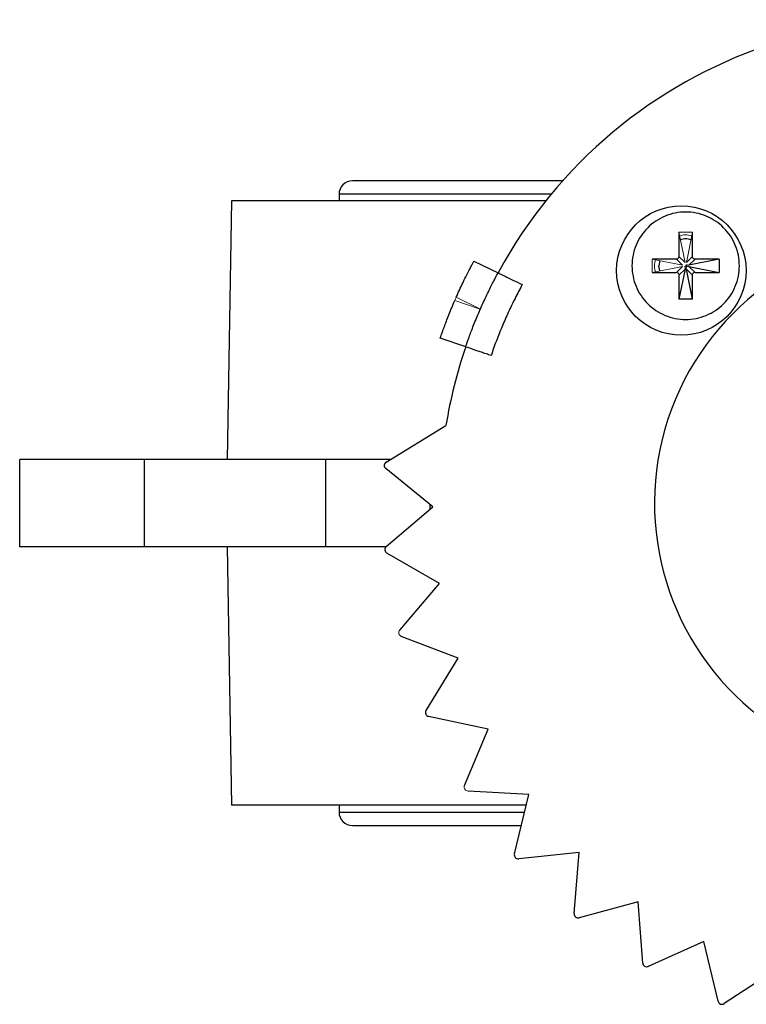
# Model space of a CAD drawing. Header units: millimetres. Extents: x 277 to 1167, y -325 to 554.
# Tile 2 of 13: x 550 to 604, y -187 to -114. Entities that reach past the tile are written whole.
import ezdxf

# ---------------------------------------------------------------- set-up
doc = ezdxf.new("R2010")
doc.units = ezdxf.units.MM

msp = doc.modelspace()

# ---------------------------------------------------------------- linework, layer by layer
at = {"color": 7, "linetype": 'Continuous', "lineweight": 25}
for p, q in [((590.544, -125.688), (574.877, -125.688)), ((573.877, -126.688), (573.877, -127.188)), ((565.877, -127.188), (565.541, -146.438)), ((589.274, -127.188), (565.877, -127.188)), ((599.199, -129.51), (599.199, -131.316)), ((600.199, -131.316), (600.199, -129.51)), ((583.926, -131.658), (585.725, -132.537)), ((599.005, -131.51), (597.199, -131.51)), ((597.776, -131.625), (597.699, -132.01)), ((602.199, -131.51), (599.942, -131.961)), ((602.199, -131.51), (600.393, -131.51)), ((602.199, -131.51), (602.199, -132.51)), ((597.199, -132.51), (599.005, -132.51)), ((597.776, -132.395), (597.699, -132.01)), ((599.651, -132.253), (599.199, -134.51)), ((599.199, -132.704), (599.199, -134.51)), ((599.699, -132.01), (599.769, -132.08)), ((600.199, -134.51), (599.748, -132.253)), ((599.942, -132.059), (602.199, -132.51)), ((600.199, -134.51), (600.199, -132.704)), ((600.393, -132.51), (602.199, -132.51)), ((600.199, -134.51), (599.199, -134.51)), ((583.31, -138.049), (581.417, -137.403)), ((577.385, -146.628), (581.843, -143.912)), ((559.361, -146.438), (550.089, -146.438)), ((550.089, -152.938), (550.089, -146.438)), ((572.861, -146.438), (559.361, -146.438)), ((559.361, -146.438), (559.361, -152.938)), ((577.698, -146.438), (572.861, -146.438)), ((572.861, -146.438), (572.861, -152.938)), ((580.873, -149.97), (577.352, -147.118)), ((577.399, -152.922), (580.873, -149.97)), ((559.361, -152.938), (550.089, -152.938)), ((572.861, -152.938), (559.361, -152.938)), ((565.541, -152.938), (565.877, -172.188)), ((577.382, -152.938), (572.861, -152.938)), ((581.367, -155.677), (577.443, -153.411)), ((578.397, -159.136), (581.367, -155.677)), ((582.747, -161.236), (578.517, -159.612)), ((580.355, -165.118), (582.747, -161.236)), ((584.98, -166.511), (580.548, -165.569)), ((583.224, -170.719), (584.98, -166.511)), ((588.01, -171.372), (583.486, -171.134)), ((586.935, -175.803), (588.01, -171.372)), ((587.812, -172.188), (565.877, -172.188)), ((573.877, -172.188), (573.877, -172.688)), ((574.877, -173.688), (587.448, -173.688)), ((591.764, -175.699), (587.258, -176.172)), ((591.395, -180.244), (591.764, -175.699)), ((596.149, -179.385), (591.772, -180.558)), ((596.495, -183.932), (596.149, -179.385)), ((601.056, -182.341), (596.916, -184.183)), ((602.109, -186.777), (601.056, -182.341)), ((605.557, -185.016), (602.564, -186.959))]:
    msp.add_line(p, q, dxfattribs=at)
at = {"color": 8, "linetype": 'Continuous', "lineweight": 25}
for p, q in [((589.682, -126.688), (573.877, -126.688)), ((580.65, -149.789), (580.65, -150.159)), ((573.877, -172.688), (587.691, -172.688))]:
    msp.add_line(p, q, dxfattribs=at)
at = {"color": 144, "linetype": 'Continuous', "lineweight": 18}
for p, q in [((599.199, -129.51), (600.199, -129.51)), ((599.199, -129.51), (599.651, -131.767)), ((599.748, -131.767), (600.199, -129.51)), ((597.199, -132.51), (597.199, -131.51)), ((599.457, -131.961), (597.199, -131.51)), ((599.005, -131.51), (599.457, -131.961)), ((599.651, -131.767), (599.199, -131.316)), ((599.769, -131.94), (599.699, -132.01)), ((600.199, -131.316), (599.748, -131.767)), ((599.942, -131.961), (600.393, -131.51)), ((597.199, -132.51), (599.457, -132.059)), ((599.457, -132.059), (599.005, -132.51)), ((599.199, -132.704), (599.651, -132.253)), ((599.629, -132.08), (599.699, -132.01)), ((599.748, -132.253), (600.199, -132.704)), ((600.393, -132.51), (599.942, -132.059)), ((584.398, -135.251), (582.499, -134.602)), ((582.608, -134.353), (584.407, -135.232)), ((584.407, -135.232), (584.398, -135.251))]:
    msp.add_line(p, q, dxfattribs=at)
at = {"color": 7, "linetype": 'Continuous', "lineweight": 25}
msp.add_circle((599.375, -132.369), 4.82, dxfattribs=at)
for centre, radius, start, end in [((617.377, -149.688), 36, 341.13802, 151.54902), ((574.877, -126.688), 1, 90, 180), ((617.377, -149.688), 20, 309.7887, 232.42433), ((617.377, -149.688), 36, 161.13802, 170.76737), ((577.541, -146.885), 0.3, 121.35688, 230.99459), ((577.593, -153.151), 0.3, 130.35688, 239.99459), ((580.61, -165.275), 0.3, 148.35688, 257.99459), ((574.877, -172.688), 1, 180, 270), ((587.227, -175.874), 0.3, 166.35688, 275.99459), ((591.694, -180.268), 0.3, 175.35688, 284.99459), ((596.794, -183.909), 0.3, 184.35688, 293.99459), ((602.401, -186.708), 0.3, 193.35688, 302.99459)]:
    msp.add_arc(centre, radius, start, end, dxfattribs=at)
at = {"color": 144, "linetype": 'Continuous', "lineweight": 18}
for centre, radius, start, end in [((617.377, -149.688), 38, 156.19973, 156.60995), ((578.624, -159.332), 0.3, 139.35688, 248.99459), ((583.501, -170.835), 0.3, 157.35688, 266.99459)]:
    msp.add_arc(centre, radius, start, end, dxfattribs=at)
at = {"color": 7, "linetype": 'Continuous', "lineweight": 25}
for points, knots in [([(603.699, -132.01), (603.699, -131.486), (603.595, -130.963), (603.194, -129.996), (602.898, -129.552), (602.157, -128.811), (601.714, -128.515), (600.746, -128.114), (600.223, -128.01), (599.175, -128.01), (598.652, -128.114), (597.685, -128.515), (597.241, -128.811), (596.5, -129.552), (596.204, -129.996), (595.803, -130.963), (595.699, -131.486), (595.699, -132.01)], [0, 0, 0, 0, 0.125, 0.125, 0.25, 0.25, 0.375, 0.375, 0.5, 0.5, 0.625, 0.625, 0.75, 0.75, 0.875, 0.875, 1, 1, 1, 1]), ([(582.608, -134.353), (582.688, -134.172), (582.768, -133.994), (582.928, -133.646), (583.009, -133.473), (583.166, -133.146), (583.241, -132.991), (583.386, -132.698), (583.455, -132.56), (583.581, -132.314), (583.638, -132.203), (583.739, -132.009), (583.783, -131.926), (583.888, -131.728), (583.926, -131.658), (583.926, -131.658)], [0, 0, 0, 0, 0.125, 0.125, 0.25, 0.25, 0.375, 0.375, 0.5, 0.5, 0.625, 0.625, 0.75, 0.75, 1, 1, 1, 1]), ([(584.407, -135.232), (584.486, -135.051), (584.566, -134.873), (584.725, -134.524), (584.806, -134.352), (584.962, -134.024), (585.038, -133.869), (585.182, -133.577), (585.252, -133.439), (585.378, -133.192), (585.435, -133.082), (585.537, -132.888), (585.581, -132.805), (585.651, -132.673), (585.679, -132.622), (585.715, -132.554), (585.725, -132.537), (585.725, -132.537)], [0, 0, 0, 0, 0.125, 0.125, 0.25, 0.25, 0.375, 0.375, 0.5, 0.5, 0.625, 0.625, 0.75, 0.75, 0.875, 0.875, 1, 1, 1, 1]), ([(585.725, -132.537), (585.725, -132.537), (585.736, -132.543), (585.782, -132.565), (585.816, -132.582), (585.907, -132.626), (585.962, -132.653), (586.092, -132.717), (586.168, -132.754), (586.417, -132.876), (586.617, -132.974), (587.05, -133.185), (587.286, -133.3), (587.523, -133.416)], [0, 0, 0, 0, 0.125, 0.125, 0.25, 0.25, 0.375, 0.375, 0.5, 0.5, 0.75, 0.75, 1, 1, 1, 1]), ([(595.699, -132.01), (595.699, -132.534), (595.803, -133.057), (596.204, -134.024), (596.5, -134.468), (597.241, -135.209), (597.685, -135.505), (598.652, -135.906), (599.175, -136.01), (600.223, -136.01), (600.746, -135.906), (601.714, -135.505), (602.157, -135.209), (602.898, -134.468), (603.194, -134.024), (603.595, -133.057), (603.699, -132.534), (603.699, -132.01)], [0, 0, 0, 0, 0.125, 0.125, 0.25, 0.25, 0.375, 0.375, 0.5, 0.5, 0.625, 0.625, 0.75, 0.75, 0.875, 0.875, 1, 1, 1, 1]), ([(587.523, -133.416), (587.432, -133.586), (587.249, -133.925), (586.986, -134.44), (586.731, -134.958), (586.486, -135.48), (586.249, -136.006), (586.021, -136.536), (585.803, -137.07), (585.593, -137.608), (585.392, -138.15), (585.266, -138.514), (585.203, -138.696)], [0, 0, 0, 0, 0.100173, 0.200231, 0.300202, 0.400116, 0.5, 0.599884, 0.699798, 0.799769, 0.899827, 1, 1, 1, 1]), ([(581.417, -137.403), (581.417, -137.403), (581.424, -137.384), (581.448, -137.312), (581.467, -137.258), (581.517, -137.115), (581.547, -137.028), (581.62, -136.823), (581.663, -136.704), (581.759, -136.444), (581.812, -136.303), (581.929, -135.996), (581.992, -135.833), (582.192, -135.33), (582.342, -134.966), (582.499, -134.602)], [0, 0, 0, 0, 0.125, 0.125, 0.25, 0.25, 0.375, 0.375, 0.5, 0.5, 0.625, 0.625, 0.75, 0.75, 1, 1, 1, 1]), ([(583.31, -138.049), (583.31, -138.049), (583.316, -138.031), (583.341, -137.959), (583.36, -137.904), (583.409, -137.762), (583.44, -137.675), (583.513, -137.47), (583.556, -137.351), (583.652, -137.091), (583.705, -136.95), (583.823, -136.643), (583.886, -136.481), (584.088, -135.978), (584.239, -135.614), (584.398, -135.251)], [0, 0, 0, 0, 0.125, 0.125, 0.25, 0.25, 0.375, 0.375, 0.5, 0.5, 0.625, 0.625, 0.75, 0.75, 1, 1, 1, 1]), ([(585.203, -138.696), (585.078, -138.653), (584.955, -138.611), (584.713, -138.529), (584.593, -138.488), (584.364, -138.409), (584.255, -138.372), (584.049, -138.302), (583.952, -138.269), (583.69, -138.179), (583.549, -138.131), (583.36, -138.066), (583.31, -138.049), (583.31, -138.049)], [0, 0, 0, 0, 0.125, 0.125, 0.25, 0.25, 0.375, 0.375, 0.5, 0.5, 0.75, 0.75, 1, 1, 1, 1])]:
    msp.add_open_spline(points, degree=3, knots=knots, dxfattribs=at)
at = {"color": 144, "linetype": 'Continuous', "lineweight": 18}
for points, knots in [([(599.253, -129.78), (599.389, -129.744), (599.685, -129.665), (599.984, -129.738), (600.146, -129.778)], [0, 0, 0, 0, 0.459771, 1, 1, 1, 1]), ([(597.456, -132.459), (597.441, -132.412), (597.342, -132.124), (597.395, -131.816), (597.439, -131.558)], [0, 0, 0, 0, 0.161531, 1, 1, 1, 1]), ([(599.199, -131.316), (599.198, -131.329), (599.197, -131.355), (599.186, -131.392), (599.168, -131.425), (599.136, -131.464), (599.082, -131.503), (599.031, -131.508), (599.005, -131.51)], [0, 0, 0, 0, 0.128907, 0.252039, 0.374412, 0.501131, 0.748061, 1, 1, 1, 1]), ([(599.769, -131.94), (599.781, -131.946), (599.807, -131.959), (599.848, -131.968), (599.894, -131.969), (599.925, -131.964), (599.942, -131.961)], [0, 0, 0, 0, 0.224602, 0.462257, 0.719097, 1, 1, 1, 1]), ([(600.393, -131.51), (600.38, -131.509), (600.354, -131.508), (600.317, -131.497), (600.284, -131.479), (600.245, -131.447), (600.206, -131.393), (600.202, -131.342), (600.199, -131.316)], [0, 0, 0, 0, 0.128907, 0.252039, 0.374412, 0.501131, 0.748061, 1, 1, 1, 1]), ([(599.005, -132.51), (599.018, -132.511), (599.044, -132.512), (599.081, -132.523), (599.114, -132.541), (599.153, -132.573), (599.192, -132.627), (599.197, -132.678), (599.199, -132.704)], [0, 0, 0, 0, 0.128907, 0.252039, 0.374412, 0.501131, 0.748061, 1, 1, 1, 1]), ([(599.651, -132.253), (599.655, -132.221), (599.664, -132.162), (599.64, -132.106), (599.629, -132.08)], [0, 0, 0, 0, 0.538157, 1, 1, 1, 1]), ([(599.769, -132.08), (599.763, -132.092), (599.75, -132.118), (599.741, -132.159), (599.74, -132.205), (599.745, -132.236), (599.748, -132.253)], [0, 0, 0, 0, 0.224602, 0.462257, 0.719097, 1, 1, 1, 1]), ([(599.942, -132.059), (599.91, -132.054), (599.851, -132.045), (599.795, -132.069), (599.769, -132.08)], [0, 0, 0, 0, 0.538157, 1, 1, 1, 1]), ([(600.199, -132.704), (600.2, -132.691), (600.201, -132.665), (600.212, -132.628), (600.23, -132.595), (600.262, -132.556), (600.316, -132.517), (600.367, -132.512), (600.393, -132.51)], [0, 0, 0, 0, 0.128907, 0.252039, 0.374412, 0.501131, 0.748061, 1, 1, 1, 1])]:
    msp.add_open_spline(points, degree=3, knots=knots, dxfattribs=at)
at = {"color": 7, "linetype": 'Continuous', "lineweight": 25}
msp.add_open_spline([(600.084, -130.087), (599.955, -130.048), (599.699, -129.972), (599.443, -130.048), (599.314, -130.087)], degree=3, dxfattribs=at)

doc.saveas('drawing.dxf')
